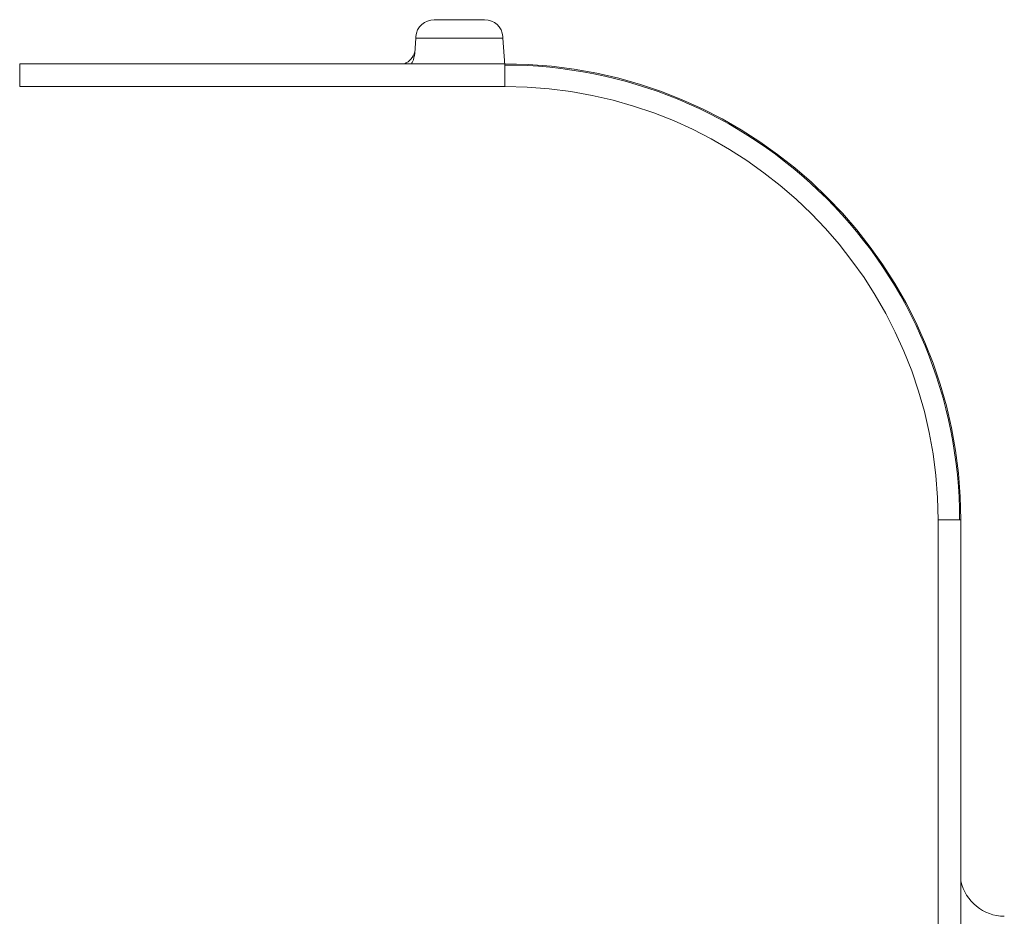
# Model space of a CAD drawing. Header units: millimetres. Extents: x 0 to 420, y 0 to 297.
# Tile 49 of 81: x 137 to 142.41, y 260.19 to 265.12. Entities that reach past the tile are written whole.
import ezdxf

# ---------------------------------------------------------------- set-up
doc = ezdxf.new("R2010")
doc.units = ezdxf.units.MM

msp = doc.modelspace()

# ---------------------------------------------------------------- linework, layer by layer
at = {"color": 7, "linetype": 'Continuous', "lineweight": 15}
for p, q in [((139.27872447, 265.11944408), (139.55549331, 265.11944408)), ((139.17659531, 265.01945931), (139.17081172, 264.93675196)), ((139.17659531, 265.01945931), (139.65585954, 265.01945931)), ((139.66622387, 264.87121996), (139.65585954, 265.01945931)), ((136.99962125, 264.87773082), (136.99962125, 264.75273082)), ((136.99962125, 264.87773082), (139.66622332, 264.87773082)), ((139.66622332, 264.87773082), (139.66622332, 264.75273082)), ((136.99962125, 264.75273082), (139.66622332, 264.75273082)), ((142.04773089, 262.37122325), (142.04773089, 234.37122325)), ((142.17273089, 262.37122325), (142.04773089, 262.37122325)), ((142.17273089, 262.37122325), (142.17273089, 234.37122325))]:
    msp.add_line(p, q, dxfattribs=at)
at = {"color": 8, "linetype": 'Continuous', "lineweight": 15}
msp.add_arc((139.07472766, 264.9694689), 0.10002642, 293.48872722, 344.83190079, dxfattribs=at)
at = {"color": 7, "linetype": 'Continuous', "lineweight": 15}
for centre, radius, start, end in [((139.66622332, 262.37122325), 2.50650757, 0, 90), ((139.66622652, 262.37122005), 2.5, 360, 90.00006087), ((142.41622652, 260.44189437), 0.25, 193.09834416, 269)]:
    msp.add_arc(centre, radius, start, end, dxfattribs=at)
for centre, major_axis, ratio, start_param, end_param in [((139.27872447, 265.01945931), (0.09434776, -0.03908012), 0.9756194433, 1.9548449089, 3.4555234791), ((139.55549331, 265.01945931), (0.07132504, 0.07132504), 0.9826972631, 5.5763269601, 7.0773101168), ((139.17846287, 265.01945931), (0.00699525, 0.09999992), 0.0185847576, 1.4845253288, 1.5720963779)]:
    msp.add_ellipse(centre, major_axis=major_axis, ratio=ratio, start_param=start_param, end_param=end_param, dxfattribs=at)
for points in [[(139.65585954, 265.01945931), (139.65565627, 265.02236819), (139.65545299, 265.02527707), (139.65524972, 265.02817488)], [(139.66622332, 264.75273082), (140.9806131, 264.75273082), (142.04773089, 263.68561302), (142.04773089, 262.37122325)]]:
    msp.add_open_spline(points, degree=3, dxfattribs=at)
msp.add_open_spline([(139.15127897, 264.87617952), (139.15408053, 264.88047705), (139.16583278, 264.89850474), (139.16865913, 264.92021619), (139.17081172, 264.93675196)], degree=3, knots=[0, 0, 0, 0, 0.2383848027, 1, 1, 1, 1], dxfattribs=at)

doc.saveas('drawing.dxf')
